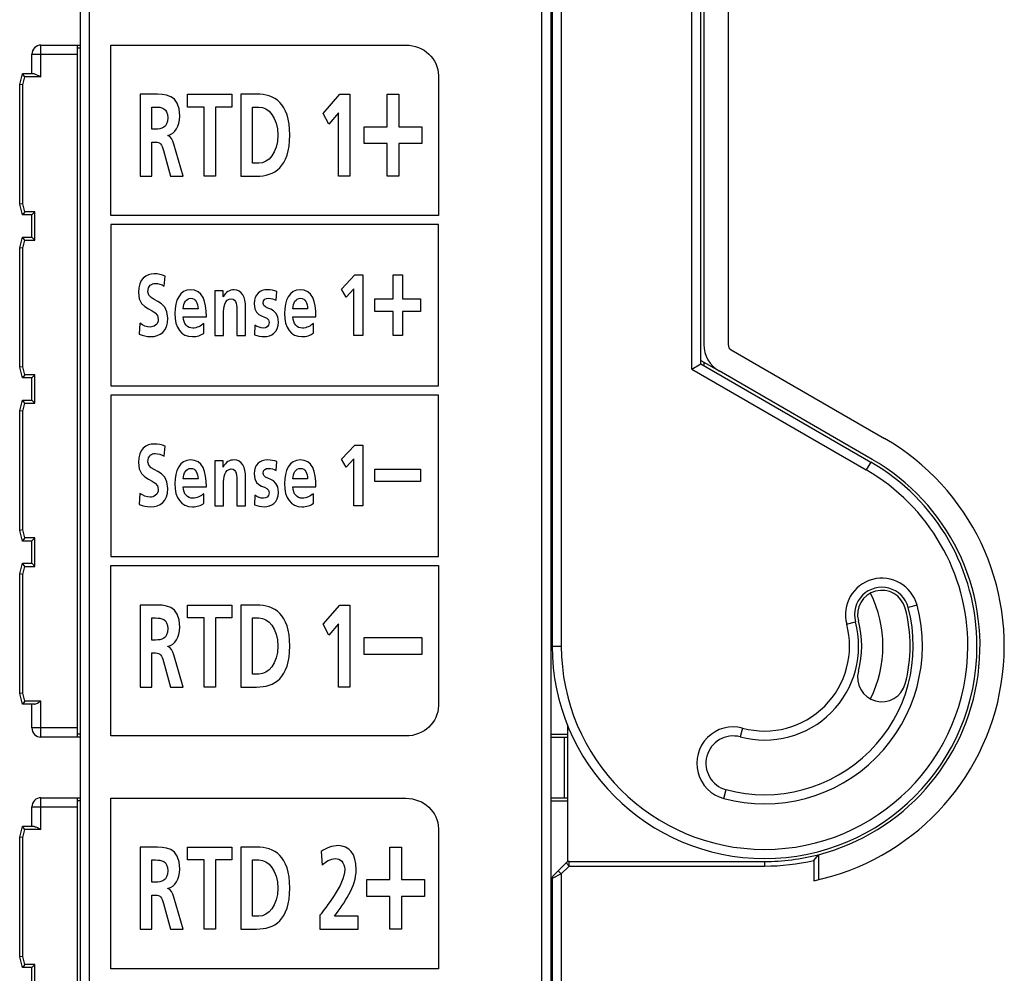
# Model space of a CAD drawing. Extents: x 0 to 187, y 0 to 175.
# Tile 20 of 32: x 61 to 94, y 71 to 102. Entities that reach past the tile are written whole.
import ezdxf

# ---------------------------------------------------------------- set-up
doc = ezdxf.new("R2010")
doc.units = 0
doc.header["$LTSCALE"] = 11.398071
doc.header["$MEASUREMENT"] = 0
doc.layers.get('0').update_dxf_attribs({"linetype": 'CONTINUOUS'})

msp = doc.modelspace()

# ---------------------------------------------------------------- linework, layer by layer
at = {"color": 7, "linetype": 'CONTINUOUS'}
for p, q in [((63.7981, 28.5832), (63.7981, 127.0208)), ((63.4984, 28.8581), (63.4984, 126.7459)), ((79.3482, 122.1263), (79.3482, 81.8024)), ((78.6982, 121.7777), (78.6982, 24.8522)), ((78.9982, 121.9021), (78.9982, 24.8522)), ((79.0482, 122.002), (79.0482, 81.8024)), ((83.6484, 90.9243), (83.6484, 121.7232)), ((83.9481, 91.0972), (83.9481, 121.7232)), ((84.0484, 121.6323), (84.0484, 91.7325)), ((84.8483, 121.6323), (84.8483, 91.7325)), ((62.1982, 100.5521), (62.1982, 101.6022)), ((62.1982, 101.6022), (63.4984, 101.6022)), ((63.3981, 78.8024), (63.3981, 101.6022)), ((78.9982, 101.6022), (79.0482, 101.6022)), ((61.8981, 100.652), (61.8981, 101.3021)), ((61.8981, 101.3021), (63.3981, 101.3021)), ((63.4984, 101.5019), (63.3981, 101.5019)), ((78.9982, 101.5019), (79.0482, 101.5019)), ((61.4982, 100.302), (61.5922, 100.652)), ((61.9746, 100.652), (61.5922, 100.652)), ((61.6687, 100.5521), (61.5922, 100.6517)), ((61.9746, 100.652), (61.9908, 100.6506)), ((61.9908, 100.6506), (62.008, 100.6469)), ((62.008, 100.6469), (62.0318, 100.6389)), ((62.0318, 100.6389), (62.08, 100.6172)), ((62.08, 100.6172), (62.1193, 100.5969)), ((62.1193, 100.5969), (62.1982, 100.5521)), ((61.4982, 96.362), (61.4982, 100.302)), ((61.5984, 100.2889), (61.4989, 100.302)), ((61.5984, 100.2889), (61.6687, 100.5521)), ((61.5984, 96.3751), (61.5984, 100.2889)), ((62.1982, 100.5521), (61.6687, 100.5521)), ((67.031, 99.5615), (67.031, 99.9871)), ((67.031, 99.9871), (68.4931, 99.9871)), ((68.4931, 99.9871), (68.4931, 99.5615)), ((71.4944, 99.3523), (72.0467, 99.9871)), ((72.0467, 99.9871), (72.3826, 99.9871)), ((72.3826, 99.9871), (72.3826, 97.2856)), ((73.6056, 98.9143), (73.6056, 99.9876)), ((73.6056, 99.9876), (73.9939, 99.9876)), ((73.9939, 99.9876), (73.9939, 98.9143)), ((67.5725, 99.5615), (67.031, 99.5615)), ((67.5725, 97.2856), (67.5725, 99.5615)), ((67.9515, 99.5615), (67.9515, 97.2856)), ((68.4931, 99.5615), (67.9515, 99.5615)), ((71.6839, 99.0003), (71.4944, 99.3523)), ((72.0033, 99.3718), (71.6839, 99.0003)), ((72.0033, 97.2856), (72.0033, 99.3718)), ((72.8508, 98.359), (72.8508, 98.9143)), ((72.8508, 98.9143), (73.6056, 98.9143)), ((73.9939, 98.9143), (74.7487, 98.9143)), ((74.7487, 98.9143), (74.7487, 98.359)), ((73.6056, 98.359), (72.8508, 98.359)), ((73.6056, 97.2856), (73.6056, 98.359)), ((73.9939, 98.359), (73.9939, 97.2856)), ((74.7487, 98.359), (73.9939, 98.359)), ((67.9515, 97.2856), (67.5725, 97.2856)), ((72.3826, 97.2856), (72.0033, 97.2856)), ((73.9939, 97.2856), (73.6056, 97.2856)), ((61.5922, 96.012), (61.4982, 96.362)), ((61.5984, 96.3751), (61.4989, 96.362)), ((61.6687, 96.1119), (61.5922, 96.0127)), ((61.6687, 96.1119), (61.5984, 96.3751)), ((61.9984, 96.1119), (61.6687, 96.1119)), ((61.8988, 96.0127), (61.9984, 96.1119)), ((61.9984, 95.1769), (61.9984, 96.1119)), ((61.8981, 96.012), (61.5922, 96.012)), ((61.8981, 95.2768), (61.8981, 96.012)), ((64.4975, 95.6868), (64.4975, 90.3703)), ((75.2975, 95.6868), (64.4975, 95.6868)), ((75.2975, 90.3703), (75.2975, 95.6868)), ((61.4982, 94.9268), (61.5922, 95.2768)), ((61.6687, 95.1769), (61.5922, 95.2768)), ((61.5922, 95.2768), (61.8981, 95.2768)), ((61.5984, 94.9137), (61.6687, 95.1769)), ((61.6687, 95.1769), (61.9984, 95.1769)), ((61.8988, 95.2768), (61.9984, 95.1769)), ((61.4982, 90.987), (61.4982, 94.9268)), ((61.5984, 94.9137), (61.4989, 94.9268)), ((61.5984, 91.0001), (61.5984, 94.9137)), ((72.108, 93.5608), (72.5462, 94.0304)), ((72.5462, 94.0304), (72.8122, 94.0304)), ((72.8122, 94.0304), (72.8122, 92.0315)), ((73.8023, 93.2366), (73.8023, 94.0307)), ((73.8023, 94.0307), (74.1103, 94.0307)), ((74.1103, 94.0307), (74.1103, 93.2366)), ((72.2582, 93.3), (72.108, 93.5608)), ((72.5118, 93.5749), (72.2582, 93.3)), ((72.5118, 92.0315), (72.5118, 93.5749)), ((73.2042, 92.8256), (73.2042, 93.2366)), ((73.2042, 93.2366), (73.8023, 93.2366)), ((74.1103, 93.2366), (74.7084, 93.2366)), ((74.7084, 93.2366), (74.7084, 92.8256)), ((73.8023, 92.8256), (73.2042, 92.8256)), ((73.8023, 92.0315), (73.8023, 92.8256)), ((74.1103, 92.8256), (74.1103, 92.0315)), ((74.7084, 92.8256), (74.1103, 92.8256)), ((72.8122, 92.0315), (72.5118, 92.0315)), ((74.1103, 92.0315), (73.8023, 92.0315)), ((84.9483, 91.5596), (89.9984, 88.6436)), ((83.9481, 91.213), (84.5483, 90.8664)), ((61.5922, 90.637), (61.4982, 90.987)), ((61.5984, 91.0001), (61.4989, 90.987)), ((61.6687, 90.7369), (61.5984, 91.0001)), ((83.6484, 90.9243), (83.9481, 91.0972)), ((83.6484, 90.9243), (89.3983, 87.6046)), ((83.9481, 91.0972), (89.5481, 87.8643)), ((84.0484, 91.1551), (84.0484, 91.0393)), ((89.5981, 87.9512), (84.5483, 90.8664)), ((61.6687, 90.7369), (61.5922, 90.6376)), ((61.8981, 90.637), (61.5922, 90.637)), ((61.9984, 90.7369), (61.6687, 90.7369)), ((61.8981, 89.9018), (61.8981, 90.637)), ((61.8988, 90.6376), (61.9984, 90.7369)), ((61.9984, 89.8019), (61.9984, 90.7369)), ((64.4975, 90.3703), (75.2975, 90.3703)), ((61.4982, 89.5518), (61.5922, 89.9018)), ((61.6687, 89.8019), (61.5922, 89.9018)), ((61.5922, 89.9018), (61.8981, 89.9018)), ((61.8988, 89.9018), (61.9984, 89.8019)), ((64.4975, 90.0706), (64.4975, 84.7541)), ((75.2975, 90.0706), (64.4975, 90.0706)), ((75.2975, 84.7541), (75.2975, 90.0706)), ((61.5984, 89.5387), (61.6687, 89.8019)), ((61.6687, 89.8019), (61.9984, 89.8019)), ((61.4982, 85.6119), (61.4982, 89.5518)), ((61.5984, 89.5387), (61.4989, 89.5518)), ((61.5984, 85.625), (61.5984, 89.5387)), ((72.108, 87.9546), (72.5462, 88.4242)), ((72.5462, 88.4242), (72.8122, 88.4242)), ((72.8122, 88.4242), (72.8122, 86.4253)), ((72.2582, 87.6942), (72.108, 87.9546)), ((72.5118, 87.9691), (72.2582, 87.6942)), ((72.5118, 86.4253), (72.5118, 87.9691)), ((73.2042, 87.2194), (73.2042, 87.6304)), ((73.2042, 87.6304), (74.7084, 87.6304)), ((74.7084, 87.6304), (74.7084, 87.2194)), ((89.5481, 87.8643), (89.3983, 87.6046)), ((74.7084, 87.2194), (73.2042, 87.2194)), ((72.8122, 86.4253), (72.5118, 86.4253)), ((61.5922, 85.2619), (61.4982, 85.6119)), ((61.5984, 85.625), (61.4989, 85.6119)), ((61.6687, 85.3618), (61.5922, 85.2626)), ((61.6687, 85.3618), (61.5984, 85.625)), ((61.9984, 85.3618), (61.6687, 85.3618)), ((61.8988, 85.2626), (61.9984, 85.3618)), ((61.9984, 84.4268), (61.9984, 85.3618)), ((61.8981, 85.2619), (61.5922, 85.2619)), ((61.8981, 84.5267), (61.8981, 85.2619)), ((64.4975, 84.7541), (75.2975, 84.7541)), ((61.4982, 84.1767), (61.5922, 84.5267)), ((61.6687, 84.4268), (61.5922, 84.5267)), ((61.5922, 84.5267), (61.8981, 84.5267)), ((61.5984, 84.1636), (61.6687, 84.4268)), ((61.6687, 84.4268), (61.9984, 84.4268)), ((61.8988, 84.5267), (61.9984, 84.4268)), ((61.4982, 80.2369), (61.4982, 84.1767)), ((61.5984, 84.1636), (61.4989, 84.1767)), ((61.5984, 80.25), (61.5984, 84.1636)), ((67.031, 82.7263), (67.031, 83.1522)), ((67.031, 83.1522), (68.4931, 83.1522)), ((68.4931, 83.1522), (68.4931, 82.7263)), ((71.4944, 82.5172), (72.0467, 83.1522)), ((72.0467, 83.1522), (72.3826, 83.1522)), ((72.3826, 83.1522), (72.3826, 80.4505)), ((91.0712, 83.148), (90.7811, 83.0701)), ((67.5725, 82.7263), (67.031, 82.7263)), ((67.5725, 80.4505), (67.5725, 82.7263)), ((67.9515, 82.7263), (67.9515, 80.4505)), ((68.4931, 82.7263), (67.9515, 82.7263)), ((71.6839, 82.1651), (71.4944, 82.5172)), ((72.0033, 82.5368), (71.6839, 82.1651)), ((72.0033, 80.4505), (72.0033, 82.5368)), ((88.753, 82.5265), (89.0427, 82.6044)), ((72.8508, 81.524), (72.8508, 82.0794)), ((72.8508, 82.0794), (74.7487, 82.0794)), ((74.7487, 82.0794), (74.7487, 81.524)), ((79.0482, 81.8024), (79.3482, 81.8024)), ((74.7487, 81.524), (72.8508, 81.524)), ((61.5922, 79.8869), (61.4982, 80.2369)), ((61.5984, 80.25), (61.4989, 80.2369)), ((61.6687, 79.9868), (61.5984, 80.25)), ((67.9515, 80.4505), (67.5725, 80.4505)), ((72.3826, 80.4505), (72.0033, 80.4505)), ((61.6687, 79.9868), (61.5922, 79.8876)), ((61.9746, 79.8869), (61.5922, 79.8869)), ((62.1982, 79.9868), (61.6687, 79.9868)), ((61.8981, 79.1021), (61.8981, 79.8869)), ((61.9746, 79.8869), (61.9908, 79.8883)), ((61.9908, 79.8883), (62.008, 79.8924)), ((62.008, 79.8924), (62.0318, 79.9)), ((62.0318, 79.9), (62.08, 79.922)), ((62.08, 79.922), (62.1193, 79.942)), ((62.1193, 79.942), (62.1982, 79.9868)), ((62.1982, 78.8024), (62.1982, 79.9868)), ((79.5484, 79.2041), (79.5484, 74.6882)), ((63.3981, 79.1021), (61.8981, 79.1021)), ((63.4984, 78.9023), (63.3981, 78.9023)), ((78.9982, 78.9023), (79.5484, 78.9023)), ((85.3234, 79.0973), (85.2459, 78.8079)), ((63.4984, 78.8024), (62.1982, 78.8024)), ((78.9982, 78.8024), (79.5484, 78.8024)), ((79.4481, 76.8022), (79.4481, 78.8024)), ((84.7023, 76.7794), (84.7801, 77.0688)), ((62.1982, 75.7521), (62.1982, 76.8022)), ((62.1982, 76.8022), (63.4984, 76.8022)), ((63.3981, 54.0018), (63.3981, 76.8022)), ((63.4984, 76.7022), (63.3981, 76.7022)), ((78.9982, 76.8022), (79.5484, 76.8022)), ((78.9982, 76.7022), (79.5484, 76.7022)), ((61.8981, 75.852), (61.8981, 76.5017)), ((61.8981, 76.5017), (63.3981, 76.5017)), ((61.4982, 75.502), (61.5922, 75.852)), ((61.9746, 75.852), (61.5922, 75.852)), ((61.6687, 75.7521), (61.5922, 75.8513)), ((61.5984, 75.4889), (61.6687, 75.7521)), ((62.1982, 75.7521), (61.6687, 75.7521)), ((61.9746, 75.852), (61.9908, 75.8506)), ((61.9908, 75.8506), (62.008, 75.8465)), ((62.008, 75.8465), (62.0318, 75.8389)), ((62.0318, 75.8389), (62.08, 75.8175)), ((62.08, 75.8175), (62.1193, 75.7969)), ((62.1193, 75.7969), (62.1982, 75.7521)), ((61.4982, 71.5622), (61.4982, 75.502)), ((61.5984, 75.4889), (61.4989, 75.502)), ((61.5984, 71.5753), (61.5984, 75.4889)), ((67.031, 74.7513), (67.031, 75.1767)), ((67.031, 75.1767), (68.4931, 75.1767)), ((68.4931, 75.1767), (68.4931, 74.7513)), ((73.6948, 74.1039), (73.6948, 75.1774)), ((73.6948, 75.1774), (74.0834, 75.1774)), ((74.0834, 75.1774), (74.0834, 74.1039)), ((67.5725, 74.7513), (67.031, 74.7513)), ((67.5725, 72.4754), (67.5725, 74.7513)), ((67.9515, 74.7513), (67.9515, 72.4754)), ((68.4931, 74.7513), (67.9515, 74.7513)), ((79.2421, 74.3961), (79.5043, 74.6579)), ((79.6104, 74.5518), (79.5043, 74.6579)), ((79.6104, 74.5518), (79.6104, 74.702)), ((79.6104, 74.702), (86.0483, 74.702)), ((86.0483, 74.702), (86.0483, 74.5518)), ((87.6702, 74.7358), (87.8201, 74.9266)), ((87.6702, 74.7358), (87.6702, 74.0702)), ((87.8201, 74.9266), (87.8201, 74.1033)), ((79.2421, 74.3961), (79.0922, 74.2459)), ((79.2421, 74.3961), (79.3482, 74.29)), ((79.3482, 74.29), (79.6104, 74.5518)), ((79.6104, 74.5518), (86.0483, 74.5518)), ((72.9404, 73.5486), (72.9404, 74.1039)), ((72.9404, 74.1039), (73.6948, 74.1039)), ((74.0834, 74.1039), (74.8379, 74.1039)), ((74.8379, 74.1039), (74.8379, 73.5486)), ((79.0482, 74.1398), (79.0482, 24.6344)), ((79.3482, 74.29), (79.0485, 74.1398)), ((79.3482, 74.29), (79.3482, 27.4394)), ((73.6948, 73.5486), (72.9404, 73.5486)), ((73.6948, 72.4754), (73.6948, 73.5486)), ((74.0834, 73.5486), (74.0834, 72.4754)), ((74.8379, 73.5486), (74.0834, 73.5486)), ((67.9515, 72.4754), (67.5725, 72.4754)), ((74.0834, 72.4754), (73.6948, 72.4754)), ((61.5922, 71.2121), (61.4982, 71.5622)), ((61.5984, 71.5753), (61.4989, 71.5622)), ((61.6687, 71.312), (61.5984, 71.5753)), ((61.6687, 71.312), (61.5922, 71.2128)), ((61.8981, 71.2121), (61.5922, 71.2121)), ((61.9984, 71.312), (61.6687, 71.312)), ((61.8981, 70.477), (61.8981, 71.2121)), ((61.8988, 71.2128), (61.9984, 71.312)), ((61.9984, 70.377), (61.9984, 71.312))]:
    msp.add_line(p, q, dxfattribs=at)
for centre, radius, start, end in [((62.1982, 101.3021), 0.3001, 90.00202, 179.99798), ((85.0478, 91.732), 0.9994, 179.97302, 240.01315), ((86.0484, 81.802), 7.9001, 281.84662, 60.0001), ((86.048, 81.8022), 7.1002, 284.45256, 60.00045), ((89.9122, 82.837), 1.2, 15.01807, 194.99704), ((89.9118, 82.8376), 0.8998, 14.97721, 195.02113), ((89.9119, 82.8376), 0.8, 15.00092, 194.99765), ((86.049, 81.802), 3.8993, 333.4618, 26.5382), ((86.0485, 81.802), 5.1999, 254.99503, 15.00177), ((86.048, 81.802), 4.9001, 255.00467, 14.99874), ((86.0487, 81.8024), 4.7995, 344.99886, 15.00114), ((86.0485, 81.802), 3.0998, 254.99351, 15.00114), ((86.0482, 81.802), 2.8002, 254.99922, 14.99496), ((86.0482, 81.8024), 3.2, 345.00027, 14.99973), ((89.9119, 80.7671), 0.8, 165.00235, 344.99908), ((85.0126, 77.9384), 1.1998, 74.98814, 255.00851), ((85.0133, 77.9382), 0.9002, 75.02826, 254.98522), ((62.1983, 76.502), 0.3002, 90.01641, 180.05091), ((86.0463, 81.8167), 7.1147, 270.01538, 284.43651), ((86.0464, 81.8117), 7.2599, 270.01493, 282.92499)]:
    msp.add_arc(centre, radius, start, end, dxfattribs=at)
for points, knots in [([(75.2975, 95.9865), (75.2975, 95.9865), (75.2975, 100.6022), (75.2975, 100.6022), (75.2975, 101.1538), (74.8173, 101.6027), (74.2271, 101.6027), (74.2271, 101.6027), (64.4975, 101.6027), (64.4975, 101.6027), (64.4975, 101.6027), (64.4975, 95.9865), (64.4975, 95.9865), (64.4975, 95.9865), (75.2975, 95.9865), (75.2975, 95.9865)], [0, 0, 0, 0, 1, 1, 1, 2, 2, 2, 3, 3, 3, 4, 4, 4, 5, 5, 5, 5]), ([(65.4724, 99.9871), (65.4724, 99.9871), (65.8814, 99.9871), (65.8814, 99.9871), (66.2872, 99.9871), (66.7723, 100.0066), (66.7723, 99.2557), (66.7723, 98.9383), (66.6231, 98.675), (66.3823, 98.6287), (66.3823, 98.6287), (66.3823, 98.621), (66.3823, 98.621), (66.4849, 98.6093), (66.5445, 98.4621), (66.5824, 98.3423), (66.5824, 98.3423), (66.886, 97.2856), (66.886, 97.2856), (66.886, 97.2856), (66.4636, 97.2856), (66.4636, 97.2856), (66.4636, 97.2856), (66.2359, 98.1293), (66.2359, 98.1293), (66.1818, 98.3307), (66.1329, 98.4081), (65.9733, 98.4081), (65.9733, 98.4081), (65.8514, 98.4081), (65.8514, 98.4081), (65.8514, 98.4081), (65.8514, 97.2856), (65.8514, 97.2856), (65.8514, 97.2856), (65.4724, 97.2856), (65.4724, 97.2856), (65.4724, 97.2856), (65.4724, 99.9871), (65.4724, 99.9871)], [0, 0, 0, 0, 1, 1, 1, 2, 2, 2, 3, 3, 3, 4, 4, 4, 5, 5, 5, 6, 6, 6, 7, 7, 7, 8, 8, 8, 9, 9, 9, 10, 10, 10, 11, 11, 11, 12, 12, 12, 13, 13, 13, 13]), ([(68.7908, 99.9871), (68.7908, 99.9871), (69.3079, 99.9871), (69.3079, 99.9871), (69.8873, 99.9871), (70.3992, 99.7084), (70.3992, 98.6364), (70.3992, 97.5644), (69.8873, 97.2856), (69.3079, 97.2856), (69.3079, 97.2856), (68.7908, 97.2856), (68.7908, 97.2856), (68.7908, 97.2856), (68.7908, 99.9871), (68.7908, 99.9871)], [0, 0, 0, 0, 1, 1, 1, 2, 2, 2, 3, 3, 3, 4, 4, 4, 5, 5, 5, 5]), ([(65.8514, 98.8339), (65.8514, 98.8339), (65.9758, 98.8339), (65.9758, 98.8339), (66.1628, 98.8339), (66.3768, 98.8725), (66.3768, 99.2092), (66.3768, 99.5343), (66.1656, 99.5615), (65.9758, 99.5615), (65.9758, 99.5615), (65.8514, 99.5615), (65.8514, 99.5615), (65.8514, 99.5615), (65.8514, 98.8339), (65.8514, 98.8339)], [0, 0, 0, 0, 1, 1, 1, 2, 2, 2, 3, 3, 3, 4, 4, 4, 5, 5, 5, 5]), ([(69.1701, 97.7115), (69.1701, 97.7115), (69.3809, 97.7115), (69.3809, 97.7115), (69.6978, 97.7115), (70.0038, 98.0481), (70.0038, 98.6364), (70.0038, 99.2247), (69.6978, 99.5615), (69.3809, 99.5615), (69.3809, 99.5615), (69.1701, 99.5615), (69.1701, 99.5615), (69.1701, 99.5615), (69.1701, 97.7115), (69.1701, 97.7115)], [0, 0, 0, 0, 1, 1, 1, 2, 2, 2, 3, 3, 3, 4, 4, 4, 5, 5, 5, 5]), ([(66.2651, 93.6638), (66.1704, 93.7182), (66.0653, 93.7496), (65.9599, 93.7496), (65.8569, 93.7496), (65.7236, 93.6897), (65.7236, 93.4719), (65.7236, 93.1254), (66.3809, 93.2714), (66.3809, 92.6013), (66.3809, 92.1631), (66.1211, 91.9971), (65.818, 91.9971), (65.655, 91.9971), (65.582, 92.0257), (65.4335, 92.0743), (65.4335, 92.0743), (65.4618, 92.4353), (65.4618, 92.4353), (65.5647, 92.3609), (65.6829, 92.312), (65.8011, 92.312), (65.9148, 92.312), (66.0674, 92.3895), (66.0674, 92.57), (66.0674, 92.9507), (65.4101, 92.7932), (65.4101, 93.4547), (65.4101, 93.9015), (65.6698, 94.0648), (65.9344, 94.0648), (66.0632, 94.0648), (66.1832, 94.0419), (66.2927, 93.9932), (66.2927, 93.9932), (66.2651, 93.6638), (66.2651, 93.6638)], [0, 0, 0, 0, 1, 1, 1, 2, 2, 2, 3, 3, 3, 4, 4, 4, 5, 5, 5, 6, 6, 6, 7, 7, 7, 8, 8, 8, 9, 9, 9, 10, 10, 10, 11, 11, 11, 12, 12, 12, 12]), ([(67.5688, 92.1145), (67.4634, 92.037), (67.3431, 91.9971), (67.1884, 91.9971), (66.8232, 91.9971), (66.6107, 92.2778), (66.6107, 92.7615), (66.6107, 93.1884), (66.7805, 93.5405), (67.124, 93.5405), (67.5343, 93.5405), (67.6501, 93.1656), (67.6501, 92.6499), (67.6501, 92.6499), (66.8856, 92.6499), (66.8856, 92.6499), (66.8983, 92.4122), (67.0231, 92.2778), (67.2015, 92.2778), (67.3407, 92.2778), (67.4613, 92.3464), (67.5688, 92.4267), (67.5688, 92.4267), (67.5688, 92.1145), (67.5688, 92.1145)], [0, 0, 0, 0, 1, 1, 1, 2, 2, 2, 3, 3, 3, 4, 4, 4, 5, 5, 5, 6, 6, 6, 7, 7, 7, 8, 8, 8, 8]), ([(67.9267, 93.5064), (67.9267, 93.5064), (68.1996, 93.5064), (68.1996, 93.5064), (68.1996, 93.5064), (68.1996, 93.3059), (68.1996, 93.3059), (68.1996, 93.3059), (68.204, 93.3059), (68.204, 93.3059), (68.294, 93.4747), (68.4163, 93.5405), (68.5668, 93.5405), (68.829, 93.5405), (68.9427, 93.2945), (68.9427, 92.9621), (68.9427, 92.9621), (68.9427, 92.0315), (68.9427, 92.0315), (68.9427, 92.0315), (68.6547, 92.0315), (68.6547, 92.0315), (68.6547, 92.0315), (68.6547, 92.8191), (68.6547, 92.8191), (68.6547, 92.9993), (68.6526, 93.2428), (68.4679, 93.2428), (68.2599, 93.2428), (68.2144, 92.9421), (68.2144, 92.7533), (68.2144, 92.7533), (68.2144, 92.0315), (68.2144, 92.0315), (68.2144, 92.0315), (67.9267, 92.0315), (67.9267, 92.0315), (67.9267, 92.0315), (67.9267, 93.5064), (67.9267, 93.5064)], [0, 0, 0, 0, 1, 1, 1, 2, 2, 2, 3, 3, 3, 4, 4, 4, 5, 5, 5, 6, 6, 6, 7, 7, 7, 8, 8, 8, 9, 9, 9, 10, 10, 10, 11, 11, 11, 12, 12, 12, 13, 13, 13, 13]), ([(69.9504, 93.197), (69.8625, 93.237), (69.7978, 93.26), (69.6927, 93.26), (69.6152, 93.26), (69.5228, 93.2228), (69.5228, 93.0967), (69.5228, 92.8618), (70.0234, 93.011), (70.0234, 92.4784), (70.0234, 92.1345), (69.7936, 91.9971), (69.5593, 91.9971), (69.4498, 91.9971), (69.3382, 92.0229), (69.2327, 92.0601), (69.2327, 92.0601), (69.25, 92.375), (69.25, 92.375), (69.3402, 92.3151), (69.4346, 92.2778), (69.5338, 92.2778), (69.6069, 92.2778), (69.7226, 92.3151), (69.7226, 92.458), (69.7226, 92.7474), (69.2224, 92.5497), (69.2224, 93.0823), (69.2224, 93.4003), (69.4305, 93.5405), (69.6561, 93.5405), (69.7915, 93.5405), (69.8794, 93.5119), (69.9697, 93.4864), (69.9697, 93.4864), (69.9504, 93.197), (69.9504, 93.197)], [0, 0, 0, 0, 1, 1, 1, 2, 2, 2, 3, 3, 3, 4, 4, 4, 5, 5, 5, 6, 6, 6, 7, 7, 7, 8, 8, 8, 9, 9, 9, 10, 10, 10, 11, 11, 11, 12, 12, 12, 12]), ([(71.182, 92.1145), (71.0766, 92.037), (70.9563, 91.9971), (70.8017, 91.9971), (70.4365, 91.9971), (70.2239, 92.2778), (70.2239, 92.7615), (70.2239, 93.1884), (70.3937, 93.5405), (70.7372, 93.5405), (71.1475, 93.5405), (71.2633, 93.1656), (71.2633, 92.6499), (71.2633, 92.6499), (70.4988, 92.6499), (70.4988, 92.6499), (70.5116, 92.4122), (70.6363, 92.2778), (70.8147, 92.2778), (70.9539, 92.2778), (71.0745, 92.3464), (71.182, 92.4267), (71.182, 92.4267), (71.182, 92.1145), (71.182, 92.1145)], [0, 0, 0, 0, 1, 1, 1, 2, 2, 2, 3, 3, 3, 4, 4, 4, 5, 5, 5, 6, 6, 6, 7, 7, 7, 8, 8, 8, 8]), ([(67.3752, 92.9135), (67.3669, 93.0995), (67.3021, 93.26), (67.1412, 93.26), (66.98, 93.26), (66.8983, 93.1112), (66.8856, 92.9135), (66.8856, 92.9135), (67.3752, 92.9135), (67.3752, 92.9135)], [0, 0, 0, 0, 1, 1, 1, 2, 2, 2, 3, 3, 3, 3]), ([(70.9884, 92.9135), (70.9801, 93.0995), (70.9153, 93.26), (70.7545, 93.26), (70.5932, 93.26), (70.5116, 93.1112), (70.4988, 92.9135), (70.4988, 92.9135), (70.9884, 92.9135), (70.9884, 92.9135)], [0, 0, 0, 0, 1, 1, 1, 2, 2, 2, 3, 3, 3, 3]), ([(66.2651, 88.0576), (66.1704, 88.112), (66.0653, 88.1434), (65.9599, 88.1434), (65.8569, 88.1434), (65.7236, 88.0835), (65.7236, 87.8657), (65.7236, 87.5192), (66.3809, 87.6652), (66.3809, 86.9951), (66.3809, 86.5573), (66.1211, 86.3909), (65.818, 86.3909), (65.655, 86.3909), (65.582, 86.4195), (65.4335, 86.4684), (65.4335, 86.4684), (65.4618, 86.8291), (65.4618, 86.8291), (65.5647, 86.7547), (65.6829, 86.7061), (65.8011, 86.7061), (65.9148, 86.7061), (66.0674, 86.7833), (66.0674, 86.9638), (66.0674, 87.3448), (65.4101, 87.187), (65.4101, 87.8485), (65.4101, 88.2953), (65.6698, 88.4586), (65.9344, 88.4586), (66.0632, 88.4586), (66.1832, 88.4355), (66.2927, 88.3869), (66.2927, 88.3869), (66.2651, 88.0576), (66.2651, 88.0576)], [0, 0, 0, 0, 1, 1, 1, 2, 2, 2, 3, 3, 3, 4, 4, 4, 5, 5, 5, 6, 6, 6, 7, 7, 7, 8, 8, 8, 9, 9, 9, 10, 10, 10, 11, 11, 11, 12, 12, 12, 12]), ([(67.5688, 86.5083), (67.4634, 86.4312), (67.3431, 86.3909), (67.1884, 86.3909), (66.8232, 86.3909), (66.6107, 86.6716), (66.6107, 87.1553), (66.6107, 87.5822), (66.7805, 87.9346), (67.124, 87.9346), (67.5343, 87.9346), (67.6501, 87.5594), (67.6501, 87.0437), (67.6501, 87.0437), (66.8856, 87.0437), (66.8856, 87.0437), (66.8983, 86.806), (67.0231, 86.6716), (67.2015, 86.6716), (67.3407, 86.6716), (67.4613, 86.7405), (67.5688, 86.8205), (67.5688, 86.8205), (67.5688, 86.5083), (67.5688, 86.5083)], [0, 0, 0, 0, 1, 1, 1, 2, 2, 2, 3, 3, 3, 4, 4, 4, 5, 5, 5, 6, 6, 6, 7, 7, 7, 8, 8, 8, 8]), ([(67.3752, 87.3073), (67.3669, 87.4936), (67.3021, 87.6538), (67.1412, 87.6538), (66.98, 87.6538), (66.8983, 87.505), (66.8856, 87.3073), (66.8856, 87.3073), (67.3752, 87.3073), (67.3752, 87.3073)], [0, 0, 0, 0, 1, 1, 1, 2, 2, 2, 3, 3, 3, 3]), ([(67.9267, 87.9002), (67.9267, 87.9002), (68.1996, 87.9002), (68.1996, 87.9002), (68.1996, 87.9002), (68.1996, 87.6997), (68.1996, 87.6997), (68.1996, 87.6997), (68.204, 87.6997), (68.204, 87.6997), (68.294, 87.8685), (68.4163, 87.9346), (68.5668, 87.9346), (68.829, 87.9346), (68.9427, 87.6883), (68.9427, 87.3559), (68.9427, 87.3559), (68.9427, 86.4253), (68.9427, 86.4253), (68.9427, 86.4253), (68.6547, 86.4253), (68.6547, 86.4253), (68.6547, 86.4253), (68.6547, 87.2129), (68.6547, 87.2129), (68.6547, 87.3931), (68.6526, 87.6366), (68.4679, 87.6366), (68.2599, 87.6366), (68.2144, 87.3358), (68.2144, 87.1471), (68.2144, 87.1471), (68.2144, 86.4253), (68.2144, 86.4253), (68.2144, 86.4253), (67.9267, 86.4253), (67.9267, 86.4253), (67.9267, 86.4253), (67.9267, 87.9002), (67.9267, 87.9002)], [0, 0, 0, 0, 1, 1, 1, 2, 2, 2, 3, 3, 3, 4, 4, 4, 5, 5, 5, 6, 6, 6, 7, 7, 7, 8, 8, 8, 9, 9, 9, 10, 10, 10, 11, 11, 11, 12, 12, 12, 13, 13, 13, 13]), ([(69.9504, 87.5908), (69.8625, 87.6308), (69.7978, 87.6538), (69.6927, 87.6538), (69.6152, 87.6538), (69.5228, 87.6166), (69.5228, 87.4905), (69.5228, 87.2559), (70.0234, 87.4048), (70.0234, 86.8722), (70.0234, 86.5283), (69.7936, 86.3909), (69.5593, 86.3909), (69.4498, 86.3909), (69.3382, 86.4167), (69.2327, 86.4539), (69.2327, 86.4539), (69.25, 86.7688), (69.25, 86.7688), (69.3402, 86.7089), (69.4346, 86.6716), (69.5338, 86.6716), (69.6069, 86.6716), (69.7226, 86.7089), (69.7226, 86.8522), (69.7226, 87.1412), (69.2224, 86.9438), (69.2224, 87.4764), (69.2224, 87.7941), (69.4305, 87.9346), (69.6561, 87.9346), (69.7915, 87.9346), (69.8794, 87.9057), (69.9697, 87.8802), (69.9697, 87.8802), (69.9504, 87.5908), (69.9504, 87.5908)], [0, 0, 0, 0, 1, 1, 1, 2, 2, 2, 3, 3, 3, 4, 4, 4, 5, 5, 5, 6, 6, 6, 7, 7, 7, 8, 8, 8, 9, 9, 9, 10, 10, 10, 11, 11, 11, 12, 12, 12, 12]), ([(71.182, 86.5083), (71.0766, 86.4312), (70.9563, 86.3909), (70.8017, 86.3909), (70.4365, 86.3909), (70.2239, 86.6716), (70.2239, 87.1553), (70.2239, 87.5822), (70.3937, 87.9346), (70.7372, 87.9346), (71.1475, 87.9346), (71.2633, 87.5594), (71.2633, 87.0437), (71.2633, 87.0437), (70.4988, 87.0437), (70.4988, 87.0437), (70.5116, 86.806), (70.6363, 86.6716), (70.8147, 86.6716), (70.9539, 86.6716), (71.0745, 86.7405), (71.182, 86.8205), (71.182, 86.8205), (71.182, 86.5083), (71.182, 86.5083)], [0, 0, 0, 0, 1, 1, 1, 2, 2, 2, 3, 3, 3, 4, 4, 4, 5, 5, 5, 6, 6, 6, 7, 7, 7, 8, 8, 8, 8]), ([(70.9884, 87.3073), (70.9801, 87.4936), (70.9153, 87.6538), (70.7545, 87.6538), (70.5932, 87.6538), (70.5116, 87.505), (70.4988, 87.3073), (70.4988, 87.3073), (70.9884, 87.3073), (70.9884, 87.3073)], [0, 0, 0, 0, 1, 1, 1, 2, 2, 2, 3, 3, 3, 3]), ([(79.0482, 81.8024), (79.0482, 77.9363), (82.1822, 74.8019), (86.0483, 74.8019), (89.9143, 74.8019), (93.0483, 77.9363), (93.0483, 81.8024), (93.0483, 84.3028), (91.7141, 86.6138), (89.5481, 87.8643)], [0, 0, 0, 0, 1, 1, 1, 2, 2, 2, 3, 3, 3, 3]), ([(79.3482, 81.8024), (79.3482, 78.1016), (82.3479, 75.1023), (86.0483, 75.1023), (89.7486, 75.1023), (92.7483, 78.1016), (92.7483, 81.8024), (92.7483, 84.196), (91.4712, 86.4078), (89.3983, 87.6046)], [0, 0, 0, 0, 1, 1, 1, 2, 2, 2, 3, 3, 3, 3]), ([(64.4975, 84.4544), (64.4975, 84.4544), (64.4975, 78.8382), (64.4975, 78.8382), (64.4975, 78.8382), (74.2271, 78.8382), (74.2271, 78.8382), (74.8173, 78.8382), (75.2975, 79.2867), (75.2975, 79.8379), (75.2975, 79.8379), (75.2975, 84.4544), (75.2975, 84.4544), (75.2975, 84.4544), (64.4975, 84.4544), (64.4975, 84.4544)], [0, 0, 0, 0, 1, 1, 1, 2, 2, 2, 3, 3, 3, 4, 4, 4, 5, 5, 5, 5]), ([(65.4724, 83.1522), (65.4724, 83.1522), (65.8814, 83.1522), (65.8814, 83.1522), (66.2872, 83.1522), (66.7723, 83.1714), (66.7723, 82.4204), (66.7723, 82.1031), (66.6231, 81.8399), (66.3823, 81.7934), (66.3823, 81.7934), (66.3823, 81.7858), (66.3823, 81.7858), (66.4849, 81.7741), (66.5445, 81.627), (66.5824, 81.5071), (66.5824, 81.5071), (66.886, 80.4505), (66.886, 80.4505), (66.886, 80.4505), (66.4636, 80.4505), (66.4636, 80.4505), (66.4636, 80.4505), (66.2359, 81.2942), (66.2359, 81.2942), (66.1818, 81.4958), (66.1329, 81.5729), (65.9733, 81.5729), (65.9733, 81.5729), (65.8514, 81.5729), (65.8514, 81.5729), (65.8514, 81.5729), (65.8514, 80.4505), (65.8514, 80.4505), (65.8514, 80.4505), (65.4724, 80.4505), (65.4724, 80.4505), (65.4724, 80.4505), (65.4724, 83.1522), (65.4724, 83.1522)], [0, 0, 0, 0, 1, 1, 1, 2, 2, 2, 3, 3, 3, 4, 4, 4, 5, 5, 5, 6, 6, 6, 7, 7, 7, 8, 8, 8, 9, 9, 9, 10, 10, 10, 11, 11, 11, 12, 12, 12, 13, 13, 13, 13]), ([(68.7908, 83.1522), (68.7908, 83.1522), (69.3079, 83.1522), (69.3079, 83.1522), (69.8873, 83.1522), (70.3992, 82.8731), (70.3992, 81.8013), (70.3992, 80.7292), (69.8873, 80.4505), (69.3079, 80.4505), (69.3079, 80.4505), (68.7908, 80.4505), (68.7908, 80.4505), (68.7908, 80.4505), (68.7908, 83.1522), (68.7908, 83.1522)], [0, 0, 0, 0, 1, 1, 1, 2, 2, 2, 3, 3, 3, 4, 4, 4, 5, 5, 5, 5]), ([(65.8514, 81.9987), (65.8514, 81.9987), (65.9758, 81.9987), (65.9758, 81.9987), (66.1628, 81.9987), (66.3768, 82.0373), (66.3768, 82.3742), (66.3768, 82.6991), (66.1656, 82.7263), (65.9758, 82.7263), (65.9758, 82.7263), (65.8514, 82.7263), (65.8514, 82.7263), (65.8514, 82.7263), (65.8514, 81.9987), (65.8514, 81.9987)], [0, 0, 0, 0, 1, 1, 1, 2, 2, 2, 3, 3, 3, 4, 4, 4, 5, 5, 5, 5]), ([(69.1701, 80.8763), (69.1701, 80.8763), (69.3809, 80.8763), (69.3809, 80.8763), (69.6978, 80.8763), (70.0038, 81.2129), (70.0038, 81.8013), (70.0038, 82.3894), (69.6978, 82.7263), (69.3809, 82.7263), (69.3809, 82.7263), (69.1701, 82.7263), (69.1701, 82.7263), (69.1701, 82.7263), (69.1701, 80.8763), (69.1701, 80.8763)], [0, 0, 0, 0, 1, 1, 1, 2, 2, 2, 3, 3, 3, 4, 4, 4, 5, 5, 5, 5]), ([(75.2975, 71.1677), (75.2975, 71.1677), (75.2975, 75.7834), (75.2975, 75.7834), (75.2975, 76.335), (74.8173, 76.7839), (74.2271, 76.7839), (74.2271, 76.7839), (64.4975, 76.7839), (64.4975, 76.7839), (64.4975, 76.7839), (64.4975, 71.1677), (64.4975, 71.1677), (64.4975, 71.1677), (75.2975, 71.1677), (75.2975, 71.1677)], [0, 0, 0, 0, 1, 1, 1, 2, 2, 2, 3, 3, 3, 4, 4, 4, 5, 5, 5, 5]), ([(65.4724, 75.1767), (65.4724, 75.1767), (65.8814, 75.1767), (65.8814, 75.1767), (66.2872, 75.1767), (66.7723, 75.1964), (66.7723, 74.4457), (66.7723, 74.1281), (66.6231, 73.8649), (66.3823, 73.8187), (66.3823, 73.8187), (66.3823, 73.8108), (66.3823, 73.8108), (66.4849, 73.7991), (66.5445, 73.652), (66.5824, 73.532), (66.5824, 73.532), (66.886, 72.4754), (66.886, 72.4754), (66.886, 72.4754), (66.4636, 72.4754), (66.4636, 72.4754), (66.4636, 72.4754), (66.2359, 73.3191), (66.2359, 73.3191), (66.1818, 73.5203), (66.1329, 73.5979), (65.9733, 73.5979), (65.9733, 73.5979), (65.8514, 73.5979), (65.8514, 73.5979), (65.8514, 73.5979), (65.8514, 72.4754), (65.8514, 72.4754), (65.8514, 72.4754), (65.4724, 72.4754), (65.4724, 72.4754), (65.4724, 72.4754), (65.4724, 75.1767), (65.4724, 75.1767)], [0, 0, 0, 0, 1, 1, 1, 2, 2, 2, 3, 3, 3, 4, 4, 4, 5, 5, 5, 6, 6, 6, 7, 7, 7, 8, 8, 8, 9, 9, 9, 10, 10, 10, 11, 11, 11, 12, 12, 12, 13, 13, 13, 13]), ([(68.7908, 75.1767), (68.7908, 75.1767), (69.3079, 75.1767), (69.3079, 75.1767), (69.8873, 75.1767), (70.3992, 74.8984), (70.3992, 73.8263), (70.3992, 72.7542), (69.8873, 72.4754), (69.3079, 72.4754), (69.3079, 72.4754), (68.7908, 72.4754), (68.7908, 72.4754), (68.7908, 72.4754), (68.7908, 75.1767), (68.7908, 75.1767)], [0, 0, 0, 0, 1, 1, 1, 2, 2, 2, 3, 3, 3, 4, 4, 4, 5, 5, 5, 5]), ([(71.3914, 72.4754), (71.3914, 72.4754), (71.3914, 72.9285), (71.3914, 72.9285), (71.5675, 73.172), (72.2093, 73.9386), (72.2093, 74.434), (72.2093, 74.6813), (72.055, 74.7978), (71.9006, 74.7978), (71.7408, 74.7978), (71.5892, 74.6972), (71.4645, 74.5807), (71.4645, 74.5807), (71.4349, 75.03), (71.4349, 75.03), (71.6054, 75.1537), (71.8031, 75.2236), (71.9954, 75.2236), (72.3554, 75.2236), (72.5883, 74.9638), (72.5883, 74.434), (72.5883, 73.8611), (72.1849, 73.3347), (71.8762, 72.9012), (71.8762, 72.9012), (72.6479, 72.9012), (72.6479, 72.9012), (72.6479, 72.9012), (72.6479, 72.4754), (72.6479, 72.4754), (72.6479, 72.4754), (71.3914, 72.4754), (71.3914, 72.4754)], [0, 0, 0, 0, 1, 1, 1, 2, 2, 2, 3, 3, 3, 4, 4, 4, 5, 5, 5, 6, 6, 6, 7, 7, 7, 8, 8, 8, 9, 9, 9, 10, 10, 10, 11, 11, 11, 11]), ([(65.8514, 74.0237), (65.8514, 74.0237), (65.9758, 74.0237), (65.9758, 74.0237), (66.1628, 74.0237), (66.3768, 74.0623), (66.3768, 74.3989), (66.3768, 74.724), (66.1656, 74.7513), (65.9758, 74.7513), (65.9758, 74.7513), (65.8514, 74.7513), (65.8514, 74.7513), (65.8514, 74.7513), (65.8514, 74.0237), (65.8514, 74.0237)], [0, 0, 0, 0, 1, 1, 1, 2, 2, 2, 3, 3, 3, 4, 4, 4, 5, 5, 5, 5]), ([(69.1701, 72.9012), (69.1701, 72.9012), (69.3809, 72.9012), (69.3809, 72.9012), (69.6978, 72.9012), (70.0038, 73.2379), (70.0038, 73.8263), (70.0038, 74.4147), (69.6978, 74.7513), (69.3809, 74.7513), (69.3809, 74.7513), (69.1701, 74.7513), (69.1701, 74.7513), (69.1701, 74.7513), (69.1701, 72.9012), (69.1701, 72.9012)], [0, 0, 0, 0, 1, 1, 1, 2, 2, 2, 3, 3, 3, 4, 4, 4, 5, 5, 5, 5])]:
    msp.add_open_spline(points, degree=3, knots=knots, dxfattribs=at)
for points in [[(84.8483, 91.7325), (84.8483, 91.6608), (84.8862, 91.5947), (84.9483, 91.5596)], [(61.8981, 79.1021), (61.8981, 78.936), (62.0325, 78.8024), (62.1982, 78.8024)], [(79.6104, 74.702), (79.5704, 74.702), (79.5326, 74.6862), (79.5043, 74.6579)], [(79.0922, 74.2459), (79.064, 74.2176), (79.0482, 74.1797), (79.0482, 74.1398)]]:
    msp.add_open_spline(points, degree=3, dxfattribs=at)

doc.saveas('drawing.dxf')
